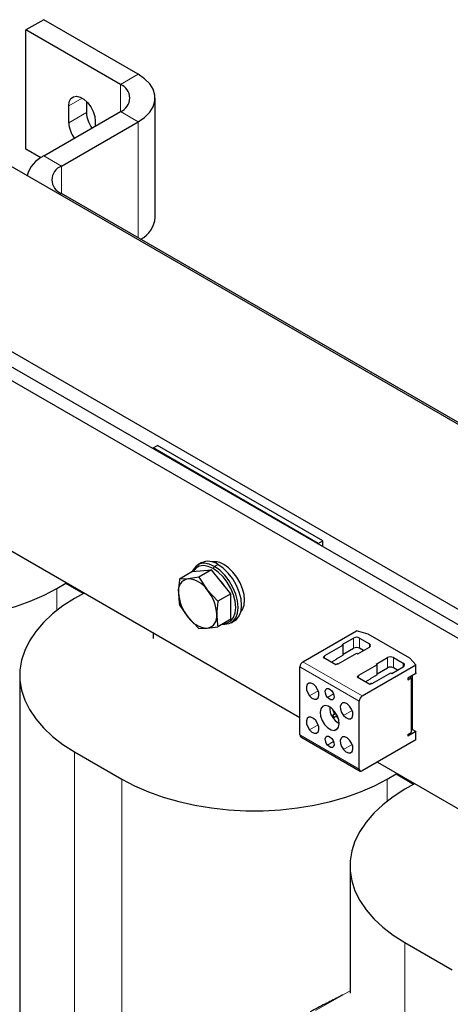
# Model space of a CAD drawing. Header units: millimetres. Extents: x 5 to 418, y 2 to 292.
# Tile 16 of 23: x 254 to 275, y 86 to 134. Entities that reach past the tile are written whole.
import ezdxf

# ---------------------------------------------------------------- set-up
doc = ezdxf.new("R2010")
doc.units = ezdxf.units.MM

msp = doc.modelspace()

# ---------------------------------------------------------------- linework, layer by layer
at = {"color": 7, "linetype": 'Continuous', "lineweight": 25}
for p, q in [((255.066, 133.5346), (254.2174, 133.0448)), ((259.5914, 130.9221), (255.066, 133.5346)), ((254.2174, 127.329), (254.2174, 133.0448)), ((258.7429, 130.4323), (254.2174, 133.0448)), ((256.268, 128.5948), (256.268, 129.4114)), ((257.1166, 129.6144), (257.1166, 129.0847)), ((260.4115, 124.0634), (260.4115, 129.7791)), ((255.066, 127.0034), (258.7429, 129.126)), ((255.9145, 126.5135), (259.5914, 128.6362)), ((257.5408, 128.6766), (257.5408, 128.4321)), ((291.9628, 104.2993), (252.3648, 127.1587)), ((254.9288, 126.9183), (254.2174, 127.329)), ((291.5527, 104.6338), (255.9145, 125.2073)), ((287.607, 97.2128), (240.938, 124.1543)), ((287.0413, 96.8863), (240.3723, 123.8277)), ((284.2836, 99.8662), (244.6856, 122.7257)), ((260.3127, 113.0022), (260.5248, 113.1246)), ((268.2323, 108.4303), (260.3127, 113.0022)), ((260.3127, 113.0022), (260.3127, 112.9695)), ((268.4444, 108.5527), (260.5248, 113.1246)), ((245.8972, 112.4729), (267.3555, 100.0853)), ((268.2323, 108.4303), (268.4444, 108.5527)), ((268.2323, 108.3976), (268.2323, 108.4303)), ((268.4444, 108.2752), (268.4444, 108.5527)), ((262.1936, 107.0749), (263.1128, 107.1571)), ((262.624, 107.4967), (262.4543, 107.3987)), ((263.1128, 107.1571), (262.4999, 106.8033)), ((264.0321, 106.0136), (263.1128, 107.1571)), ((262.1936, 107.0749), (261.5807, 106.7211)), ((261.9885, 106.7323), (261.5807, 106.7211)), ((262.4999, 106.8033), (261.9885, 106.7323)), ((262.4999, 106.8033), (262.9078, 106.2016)), ((255.7023, 106.2735), (256.1266, 106.5184)), ((256.961, 106.0204), (256.1266, 106.5021)), ((256.9751, 106.0285), (256.5509, 105.7836)), ((262.9078, 106.2016), (263.4191, 105.6598)), ((264.0321, 106.0136), (263.4191, 105.6598)), ((264.0321, 104.7879), (264.0321, 106.0136)), ((261.9885, 104.8937), (261.5807, 105.4954)), ((262.4999, 104.3518), (261.9885, 104.8937)), ((262.4999, 104.3518), (262.9078, 104.3631)), ((262.9078, 104.3631), (263.4191, 104.434)), ((264.0321, 104.7879), (263.4191, 104.434)), ((264.0542, 104.6274), (264.2239, 104.7253)), ((260.3127, 104.151), (260.3127, 103.8732)), ((267.4969, 102.7559), (270.0673, 104.2397)), ((269.3743, 103.5743), (269.9258, 103.8927)), ((270.6294, 104.0744), (270.0673, 104.2397)), ((270.2086, 103.8927), (270.6824, 103.6192)), ((272.6234, 102.9232), (270.6294, 104.0744)), ((269.4238, 103.5457), (268.5363, 103.0334)), ((269.3743, 103.5743), (269.4238, 103.5457)), ((269.4238, 103.0721), (269.4238, 103.5457)), ((269.4238, 103.113), (269.9258, 103.4028)), ((270.1309, 103.1375), (270.6824, 103.4559)), ((270.3995, 103.2926), (270.2086, 103.4028)), ((268.5246, 102.9981), (268.4727, 102.9681)), ((268.4727, 102.9681), (268.7768, 102.7926)), ((268.5363, 103.0334), (268.5363, 103.0144)), ((268.5363, 102.9314), (268.5363, 103.0144)), ((269.4238, 103.0721), (269.0914, 102.8803)), ((269.1939, 102.6538), (270.0814, 103.1661)), ((270.0814, 103.1661), (270.1309, 103.1375)), ((271.0006, 102.6354), (271.5521, 102.9538)), ((271.835, 102.9538), (272.3088, 102.6803)), ((272.9098, 102.5987), (272.6234, 102.9232)), ((267.3555, 99.2447), (267.3555, 102.5109)), ((268.7768, 102.7926), (269.0808, 102.6171)), ((269.0914, 102.864), (268.8723, 102.7375)), ((269.0808, 102.6171), (269.1327, 102.647)), ((269.0914, 102.8803), (269.0914, 102.864)), ((269.161, 102.6538), (269.1939, 102.6538)), ((271.0501, 102.6069), (270.1627, 102.0946)), ((270.3395, 101.1149), (272.9098, 102.5987)), ((271.0006, 102.6354), (271.0501, 102.6069)), ((271.0501, 102.1333), (271.0501, 102.6069)), ((271.0501, 102.1741), (271.5521, 102.4639)), ((271.7572, 102.1987), (272.3088, 102.5171)), ((272.0258, 102.3537), (271.835, 102.4639)), ((272.9098, 102.2165), (272.9098, 102.5987)), ((253.9148, 102.1098), (253.9148, 74.6577)), ((270.151, 102.0592), (270.099, 102.0293)), ((270.099, 102.0293), (270.4031, 101.8537)), ((270.1627, 102.0946), (270.1627, 102.0756)), ((270.1627, 101.9925), (270.1627, 102.0756)), ((271.0501, 102.1333), (270.7178, 101.9414)), ((270.8203, 101.7149), (271.7077, 102.2272)), ((271.7077, 102.2272), (271.7572, 102.1987)), ((272.9072, 102.193), (272.5244, 101.972)), ((272.5244, 101.8863), (272.68, 101.9761)), ((272.5244, 101.972), (272.5244, 101.8863)), ((272.68, 101.9761), (272.6057, 102.019)), ((272.68, 101.9761), (272.68, 99.3632)), ((272.7295, 102.0904), (272.7295, 99.5329)), ((270.4031, 101.8537), (270.7072, 101.6782)), ((270.7178, 101.9251), (270.4986, 101.7986)), ((270.7072, 101.6782), (270.7591, 101.7082)), ((270.7178, 101.9414), (270.7178, 101.9251)), ((270.7874, 101.7149), (270.8203, 101.7149)), ((270.198, 97.6038), (270.198, 100.8699)), ((268.9158, 100.483), (268.9141, 100.4822)), ((269.0898, 100.2653), (268.9352, 100.1939)), ((269.1352, 100.1827), (269.0747, 100.1386)), ((267.3969, 99.1532), (270.2395, 97.5122)), ((272.9072, 99.4086), (272.5244, 99.1876)), ((272.5244, 99.2734), (272.68, 99.3632)), ((272.5244, 99.2734), (272.5244, 99.1876)), ((272.68, 99.4815), (272.7304, 99.5106)), ((272.9072, 99.4086), (272.7304, 99.5106)), ((272.9098, 99.0059), (272.9098, 99.3881)), ((272.9098, 99.0059), (270.3395, 97.5221)), ((256.5509, 98.436), (258.8136, 97.1297)), ((271.0675, 97.9424), (287.0413, 88.7208)), ((271.5415, 97.1297), (271.9658, 97.3746)), ((272.8002, 96.8766), (271.9658, 97.3583)), ((272.8143, 96.8848), (272.3901, 96.6399)), ((269.754, 92.966), (269.754, 86.8656)), ((272.3901, 89.2922), (274.6528, 87.9859))]:
    msp.add_line(p, q, dxfattribs=at)
at = {"color": 7, "linetype": 'Continuous', "lineweight": 18}
for p, q in [((258.7429, 130.4323), (259.5914, 130.9221)), ((258.7429, 129.126), (258.7429, 130.4323)), ((256.9045, 129.7788), (256.268, 129.4114)), ((257.1166, 129.0847), (256.268, 128.5948)), ((259.5914, 128.6362), (258.7429, 129.126)), ((259.5914, 123.0846), (259.5914, 128.6362)), ((255.066, 127.0034), (255.9145, 126.5135)), ((255.9145, 125.2073), (255.9145, 126.5135)), ((255.9145, 125.2073), (255.8299, 125.1584)), ((263.1977, 107.2215), (263.2543, 107.3195)), ((263.424, 107.4175), (263.2543, 107.3195)), ((255.7023, 106.2735), (255.7023, 105.2175)), ((269.9258, 103.8927), (269.9258, 103.4028)), ((270.2086, 103.8927), (270.2086, 103.4028)), ((270.6824, 103.6192), (270.6824, 103.4559)), ((268.5246, 102.9382), (268.5246, 102.9981)), ((271.5521, 102.9538), (271.5521, 102.4639)), ((271.835, 102.9538), (271.835, 102.4639)), ((270.198, 100.8699), (267.3555, 102.5109)), ((270.3395, 101.1149), (267.4969, 102.7559)), ((272.3088, 102.6803), (272.3088, 102.5171)), ((270.151, 101.9993), (270.151, 102.0592)), ((268.2304, 101.3575), (267.8178, 101.1193)), ((268.9629, 101.2104), (268.6751, 101.0442)), ((269.0468, 100.331), (268.9956, 100.3008)), ((269.0754, 100.2884), (268.999, 100.2545)), ((269.1534, 100.144), (269.1127, 100.12)), ((269.8568, 100.4187), (269.4442, 100.1805)), ((268.2304, 99.7245), (267.8178, 99.4863)), ((270.198, 97.6038), (267.3555, 99.2447)), ((269.1801, 99.57), (268.9971, 99.4644)), ((268.9629, 98.9241), (268.6751, 98.7579)), ((269.8568, 98.7856), (269.4442, 98.5474)), ((256.5509, 98.436), (256.5509, 79.5134)), ((258.8136, 97.1297), (258.8136, 80.0385)), ((271.5415, 97.1297), (271.5415, 96.0737)), ((272.3901, 89.2922), (272.3901, 75.1515)), ((268.0941, 86.0335), (269.754, 86.9829))]:
    msp.add_line(p, q, dxfattribs=at)
at = {"color": 7, "linetype": 'Continuous', "lineweight": 25, "flags": 128}
for points in [[(259.5914, 128.6362), (259.9052, 128.852), (260.1492, 129.096), (260.3161, 129.3608), (260.4009, 129.6383), (260.4009, 129.92), (260.3161, 130.1975), (260.1492, 130.4623), (259.9052, 130.7063), (259.5914, 130.9221)], [(256.268, 129.4114), (256.2938, 129.6035), (256.3691, 129.7503), (256.4877, 129.84), (256.6401, 129.8651), (256.8139, 129.8237), (256.995, 129.7191), (257.1688, 129.5598), (257.3212, 129.3588), (257.4398, 129.1322), (257.515, 128.8985), (257.5408, 128.6766)], [(263.2543, 107.3195), (263.0025, 107.4321), (262.7634, 107.4735), (262.5489, 107.4417), (262.3697, 107.3382), (262.2349, 107.1683), (262.191, 107.0735)], [(263.1977, 107.2215), (262.9585, 107.3285), (262.7313, 107.3678), (262.5276, 107.3376), (262.3574, 107.2393), (262.2294, 107.0781)], [(263.6945, 104.593), (263.8678, 104.6232), (264.038, 104.7214), (264.166, 104.8828), (264.2455, 105.0993), (264.2725, 105.3599), (264.2455, 105.6516), (264.166, 105.9599), (264.038, 106.2691), (263.8678, 106.5639), (263.664, 106.8294), (263.4368, 107.0523), (263.1977, 107.2215)], [(263.6409, 104.562), (263.7451, 104.5526), (263.9596, 104.5844), (264.1388, 104.6878), (264.2736, 104.8577), (264.3573, 105.0856), (264.3856, 105.3599), (264.3573, 105.667), (264.2736, 105.9914), (264.1388, 106.317), (263.9596, 106.6273), (263.7451, 106.9067), (263.506, 107.1414), (263.2543, 107.3195)], [(264.2239, 104.7253), (264.3085, 104.7858), (264.4433, 104.9557), (264.527, 105.1835), (264.5553, 105.4579), (264.527, 105.765), (264.4433, 106.0894), (264.3085, 106.4149), (264.1294, 106.7252), (263.9148, 107.0047), (263.6757, 107.2394), (263.424, 107.4175)], [(264.5171, 105.1498), (264.5987, 105.2634), (264.6719, 105.4628), (264.6967, 105.7028), (264.6719, 105.9715), (264.5987, 106.2554), (264.4808, 106.5402), (264.324, 106.8117), (264.1363, 107.0563), (263.9271, 107.2616), (263.7068, 107.4174)], [(242.9744, 106.2735), (243.5888, 105.9502), (244.2522, 105.661), (244.9589, 105.4083), (245.7031, 105.1944), (246.4783, 105.0211), (247.2778, 104.8897), (248.095, 104.8015), (248.9227, 104.7573), (249.754, 104.7573), (250.5818, 104.8015), (251.3989, 104.8897), (252.1985, 105.0211), (252.9737, 105.1944), (253.7178, 105.4083), (254.4246, 105.661), (255.088, 105.9502), (255.7023, 106.2735)], [(256.5509, 105.7836), (255.9908, 105.429), (255.4899, 105.046), (255.0522, 104.638), (254.6817, 104.2084), (254.3814, 103.7609), (254.1539, 103.2993), (254.0011, 102.8276), (253.9244, 102.3497), (253.9244, 101.8698), (254.0011, 101.392), (254.1539, 100.9203), (254.3814, 100.4587), (254.6817, 100.0112), (255.0522, 99.5816), (255.4899, 99.1736), (255.9908, 98.7906), (256.5509, 98.436)], [(268.1094, 101.5673), (267.9961, 101.6736), (267.878, 101.7296), (267.7728, 101.7269), (267.6967, 101.6657), (267.6613, 101.5554), (267.6718, 101.4129), (267.7268, 101.2598), (267.8178, 101.1193)], [(267.8178, 101.1193), (267.931, 101.013), (268.0492, 100.957), (268.1543, 100.9598), (268.2304, 101.0209), (268.2659, 101.1312), (268.2553, 101.2737), (268.2004, 101.4269), (268.1094, 101.5673)], [(268.6751, 101.0442), (268.6116, 101.1422), (268.5732, 101.249), (268.5658, 101.3485), (268.5906, 101.4254), (268.6437, 101.4681), (268.717, 101.47), (268.7995, 101.4309), (268.8785, 101.3568)], [(268.8785, 101.3568), (268.942, 101.2588), (268.9803, 101.152), (268.9877, 101.0525), (268.9629, 100.9756), (268.9098, 100.9329), (268.8365, 100.931), (268.754, 100.9701), (268.6751, 101.0442)], [(268.5564, 100.6503), (268.4317, 100.6072), (268.3487, 100.4977), (268.3173, 100.3351), (268.3413, 100.139), (268.4178, 99.9331), (268.5376, 99.7421), (268.6863, 99.5892), (268.8459, 99.4927), (268.9971, 99.4644)], [(268.9971, 99.4644), (269.1218, 99.5075), (269.2048, 99.617), (269.2362, 99.7796), (269.2122, 99.9756), (269.1357, 100.1816), (269.0159, 100.3725), (268.8672, 100.5255), (268.7076, 100.622), (268.5564, 100.6503)], [(269.7357, 100.6284), (269.6225, 100.7347), (269.5043, 100.7908), (269.3992, 100.788), (269.3231, 100.7268), (269.2876, 100.6166), (269.2982, 100.474), (269.3531, 100.3209), (269.4442, 100.1805)], [(269.4442, 100.1805), (269.5574, 100.0742), (269.6755, 100.0181), (269.7807, 100.0209), (269.8568, 100.0821), (269.8922, 100.1923), (269.8817, 100.3349), (269.8267, 100.488), (269.7357, 100.6284)], [(268.1094, 99.9342), (267.9961, 100.0405), (267.878, 100.0966), (267.7728, 100.0938), (267.6967, 100.0326), (267.6613, 99.9224), (267.6718, 99.7798), (267.7268, 99.6267), (267.8178, 99.4863)], [(267.8178, 99.4863), (267.931, 99.3799), (268.0492, 99.3239), (268.1543, 99.3267), (268.2304, 99.3879), (268.2659, 99.4981), (268.2553, 99.6407), (268.2004, 99.7938), (268.1094, 99.9342)], [(268.6751, 98.7579), (268.6116, 98.8559), (268.5732, 98.9627), (268.5658, 99.0622), (268.5906, 99.1391), (268.6437, 99.1818), (268.717, 99.1837), (268.7995, 99.1446), (268.8785, 99.0704)], [(269.7357, 98.9953), (269.6225, 99.1017), (269.5043, 99.1577), (269.3992, 99.1549), (269.3231, 99.0937), (269.2876, 98.9835), (269.2982, 98.8409), (269.3531, 98.6878), (269.4442, 98.5474)], [(268.8785, 99.0704), (268.942, 98.9725), (268.9803, 98.8656), (268.9877, 98.7662), (268.9629, 98.6893), (268.9098, 98.6466), (268.8365, 98.6447), (268.754, 98.6837), (268.6751, 98.7579)], [(269.4442, 98.5474), (269.5574, 98.4411), (269.6755, 98.385), (269.7807, 98.3878), (269.8568, 98.449), (269.8922, 98.5592), (269.8817, 98.7018), (269.8267, 98.8549), (269.7357, 98.9953)], [(258.8136, 97.1297), (259.428, 96.8064), (260.0914, 96.5172), (260.7981, 96.2646), (261.5423, 96.0506), (262.3175, 95.8773), (263.117, 95.746), (263.9342, 95.6578), (264.7619, 95.6135), (265.5932, 95.6135), (266.421, 95.6578), (267.2381, 95.746), (268.0377, 95.8773), (268.8129, 96.0506), (269.557, 96.2646), (270.2638, 96.5172), (270.9272, 96.8064), (271.5415, 97.1297)], [(272.3901, 96.6399), (271.83, 96.2852), (271.3291, 95.9022), (270.8914, 95.4942), (270.5209, 95.0646), (270.2206, 94.6171), (269.9931, 94.1556), (269.8403, 93.6838), (269.7636, 93.206), (269.7636, 92.7261), (269.8403, 92.2482), (269.9931, 91.7765), (270.2206, 91.3149), (270.5209, 90.8674), (270.8914, 90.4378), (271.3291, 90.0298), (271.83, 89.6468), (272.3901, 89.2922)]]:
    msp.add_lwpolyline(points, dxfattribs=at)
at = {"color": 7, "linetype": 'Continuous', "lineweight": 25}
for centre, radius, start, end in [((258.495, 129.7791), 0.6986, 290.78342, 69.21658), ((258.4916, 129.1491), 1.3765, 182.68262, 216.07053), ((257.6431, 128.6592), 1.3765, 182.68262, 216.07053), ((255.7309, 125.6306), 1.5254, 115.84525, 163.6318), ((256.1624, 125.8604), 0.6986, 110.78342, 249.21658), ((259.0973, 124.1624), 1.3179, 298.61641, 355.69091), ((262.9574, 106.7845), 0.7864, 53.60737, 115.08217), ((263.2699, 106.7613), 0.7883, 56.3395, 99.36093), ((262.0932, 106.1703), 0.5717, 100.54678, 189.25188), ((261.9175, 105.5478), 1.1866, 33.43491, 86.57046), ((262.166, 105.3997), 1.855, 31.26431, 46.32484), ((263.5222, 106.1702), 1.9954, 182.63929, 219.77207), ((261.3741, 104.9251), 1.9954, 2.63929, 39.77207), ((262.9788, 105.5475), 1.1866, 213.43491, 266.57046), ((262.8031, 104.9251), 0.5717, 280.54678, 9.25188), ((270.0672, 103.6198), 0.3074, 62.60967, 117.39033), ((270.0672, 103.1298), 0.3074, 62.60967, 117.39033), ((270.6514, 103.5376), 0.0873, 290.78342, 69.21658), ((268.5163, 103.0164), 0.0201, 294.37466, 354.3052), ((271.6936, 102.6809), 0.3074, 62.60967, 117.39033), ((267.6625, 102.4969), 0.3074, 122.60548, 177.39452), ((269.1599, 102.5961), 0.0577, 88.8559, 118.04024), ((271.6936, 102.191), 0.3074, 62.60967, 117.39033), ((272.2778, 102.5987), 0.0873, 290.78342, 69.21658), ((270.1427, 102.0776), 0.0201, 294.37466, 354.3052), ((273.2488, 102.1664), 0.3426, 171.58752, 175.55078), ((270.7862, 101.6572), 0.0577, 88.8559, 118.04024), ((270.5051, 100.856), 0.3074, 122.60548, 177.39452), ((269.6114, 100.5391), 0.8296, 176.86883, 243.12579), ((270.1747, 100.9401), 1.3412, 199.96315, 208.46638), ((269.5257, 99.6356), 0.8126, 130.39744, 136.60253), ((270.114, 100.8784), 1.3632, 210.14323, 215.70892), ((271.8904, 96.6622), 4.4737, 129.01257, 130.12748), ((270.22, 100.966), 1.3935, 217.38304, 223.03742), ((267.4535, 99.2339), 0.0986, 173.70115, 234.98667), ((272.9928, 99.5326), 0.2634, 179.94265, 184.77938), ((273.1333, 99.4275), 0.2269, 184.77475, 189.99124), ((270.2843, 97.5898), 0.0873, 170.78596, 309.20329)]:
    msp.add_arc(centre, radius, start, end, dxfattribs=at)
for points, knots in [([(261.5807, 106.7211), (261.5797, 106.7142), (261.548, 106.4939), (261.5383, 106.2828), (261.5289, 106.0783)], [0, 0, 0, 0, 0.031485, 1, 1, 1, 1]), ([(261.5289, 106.0783), (261.5347, 105.9265), (261.5424, 105.7254), (261.5731, 105.5407), (261.5807, 105.4954)], [0, 0, 0, 0, 0.7546767, 1, 1, 1, 1]), ([(263.4191, 105.6598), (263.4181, 105.6528), (263.3865, 105.4325), (263.3768, 105.2214), (263.3674, 105.017)], [0, 0, 0, 0, 0.031485, 1, 1, 1, 1]), ([(263.3674, 105.017), (263.3732, 104.8652), (263.3809, 104.664), (263.4116, 104.4793), (263.4191, 104.434)], [0, 0, 0, 0, 0.7546767, 1, 1, 1, 1]), ([(268.999, 100.2545), (269.0005, 100.2563), (269.0035, 100.2599), (269.0047, 100.2696), (269.0034, 100.2811), (269.0001, 100.292), (268.9969, 100.2984), (268.9956, 100.3008)], [0, 0, 0, 0, 0.2155972, 0.4318946, 0.6471257, 0.8619584, 1, 1, 1, 1]), ([(269.1127, 100.12), (269.1099, 100.1233), (269.1043, 100.13), (269.0946, 100.137), (269.0855, 100.1408), (269.0785, 100.1409), (269.0755, 100.139), (269.0743, 100.1383)], [0, 0, 0, 0, 0.2155972, 0.4318946, 0.6471257, 0.8619584, 1, 1, 1, 1]), ([(269.4116, 86.7871), (269.3337, 86.7453), (269.0439, 86.5899), (268.5198, 86.3237), (268.0835, 86.0987), (267.8447, 85.9755)], [0, 0, 0, 0, 0.1427196, 0.5306958, 1, 1, 1, 1])]:
    msp.add_open_spline(points, degree=3, knots=knots, dxfattribs=at)

doc.saveas('drawing.dxf')
